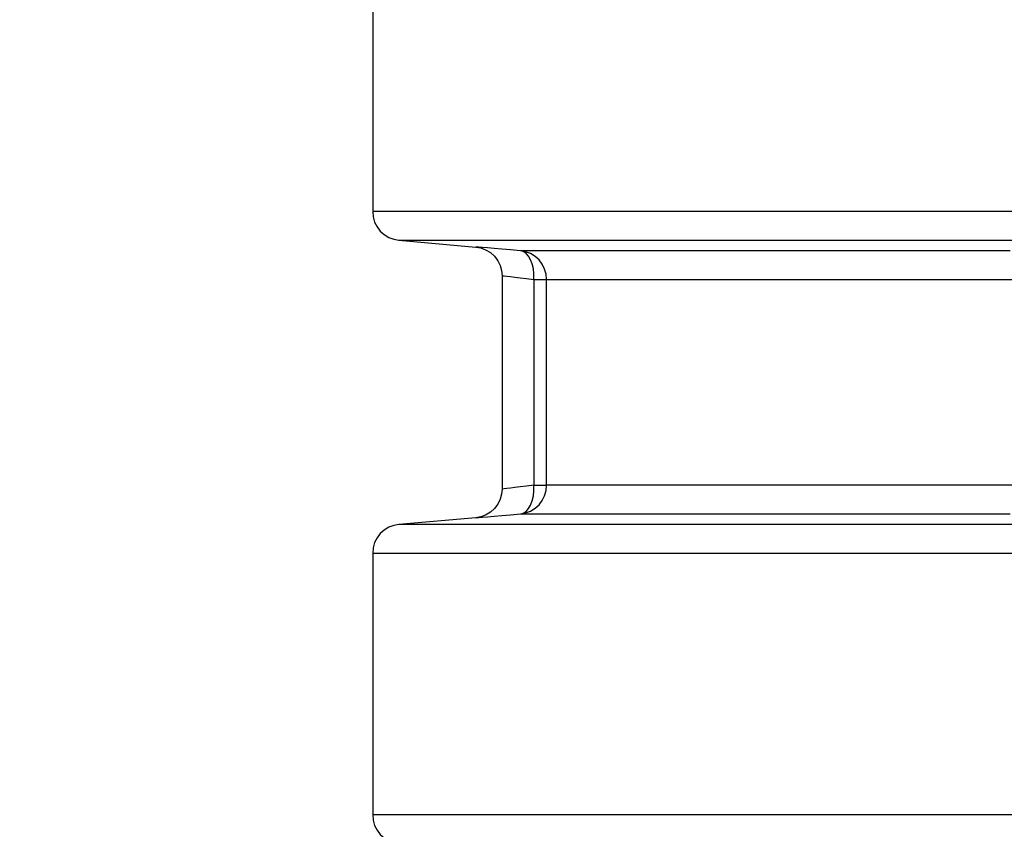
# Model space of a CAD drawing. Header units: millimetres. Extents: x 196 to 1773810, y -221320 to 153872.
# Tile 64 of 256: x 1114322 to 1114664, y -199445 to -199163. Entities that reach past the tile are written whole.
import ezdxf

# ---------------------------------------------------------------- set-up
doc = ezdxf.new("R2010")
doc.units = ezdxf.units.MM
doc.layers.add('00_Основной', color=163, linetype='Continuous', lineweight=40)
doc.layers.add('электрика', color=1, linetype='Continuous', lineweight=140)
doc.styles.add('Times New Roman', font='times.ttf')

msp = doc.modelspace()

# ---------------------------------------------------------------- linework, layer by layer
at = {"layer": '00_Основной', "color": 252, "lineweight": 25, "ltscale": 10}
for p, q in [((1114444.64, -199138.67, 0.2), (1114444.64, -199229.84, 0.2)), ((1114453.77, -199239.8, 0.2), (1114480.51, -199242.15, 0.2)), ((1114489.64, -199252.05, 0.2), (1114489.64, -199326.46, 0.2)), ((1114500.72, -199253.42, 0.2), (1114500.72, -199325.09, 0.2)), ((1114505.15, -199325.09, 0.2), (1114505.15, -199253.42, 0.2)), ((1114480.51, -199336.37, 0.2), (1114453.77, -199338.71, 0.2)), ((1114444.64, -199348.67, 0.2), (1114444.64, -199439.84, 0.2))]:
    msp.add_line(p, q, dxfattribs=at)
at = {"layer": '00_Основной', "color": 252, "lineweight": 25, "ltscale": 10, "elevation": 0.2}
for points in [[(1114444.64, -199229.84), (1114444.81, -199231.69), (1114445.32, -199233.47), (1114446.15, -199235.12), (1114447.26, -199236.6), (1114448.64, -199237.84), (1114450.22, -199238.82), (1114451.95, -199239.46), (1114453.77, -199239.8)], [(1114669.18, -199229.84), (1114657.59, -199229.84), (1114646.29, -199229.84), (1114635.24, -199229.84), (1114624.47, -199229.84), (1114613.98, -199229.84), (1114603.77, -199229.84), (1114593.85, -199229.84), (1114584.21, -199229.84), (1114574.87, -199229.84), (1114565.83, -199229.84), (1114557.09, -199229.84), (1114548.67, -199229.84), (1114540.54, -199229.84), (1114532.72, -199229.84), (1114525.23, -199229.84), (1114518.05, -199229.84), (1114511.19, -199229.84), (1114504.66, -199229.84), (1114498.45, -199229.84), (1114492.56, -199229.84), (1114487.02, -199229.84), (1114481.8, -199229.84), (1114476.91, -199229.84), (1114472.37, -199229.84), (1114468.16, -199229.84), (1114464.3, -199229.84), (1114460.78, -199229.84), (1114457.61, -199229.84), (1114454.77, -199229.84), (1114452.29, -199229.84), (1114450.16, -199229.84), (1114448.37, -199229.84), (1114446.93, -199229.84), (1114445.84, -199229.84), (1114445.09, -199229.84), (1114444.71, -199229.84), (1114444.64, -199229.84)], [(1114453.77, -199239.8), (1114453.86, -199239.8), (1114454.28, -199239.8), (1114455.04, -199239.8), (1114456.17, -199239.8), (1114457.64, -199239.8), (1114459.46, -199239.8), (1114461.62, -199239.8), (1114464.13, -199239.8), (1114466.99, -199239.8), (1114470.2, -199239.8), (1114473.74, -199239.8), (1114477.63, -199239.8), (1114481.86, -199239.8), (1114486.44, -199239.8), (1114491.34, -199239.8), (1114496.58, -199239.8), (1114502.16, -199239.8), (1114508.06, -199239.8), (1114514.29, -199239.8), (1114520.86, -199239.8), (1114527.74, -199239.8), (1114534.94, -199239.8), (1114542.46, -199239.8), (1114550.29, -199239.8), (1114558.45, -199239.8), (1114566.9, -199239.8), (1114575.65, -199239.8), (1114584.71, -199239.8), (1114594.06, -199239.8), (1114603.72, -199239.8), (1114613.65, -199239.8), (1114623.88, -199239.8), (1114634.38, -199239.8), (1114645.16, -199239.8), (1114656.22, -199239.8), (1114667.54, -199239.8)], [(1114480.51, -199242.15), (1114482.22, -199242.44), (1114483.94, -199243.08), (1114485.58, -199244.05), (1114487.02, -199245.35), (1114488.17, -199246.9), (1114489.01, -199248.61), (1114489.48, -199250.37), (1114489.64, -199252.11)], [(1114496.03, -199243.46), (1114492.62, -199243.16), (1114489.56, -199242.91), (1114486.88, -199242.68), (1114484.63, -199242.48), (1114482.85, -199242.34), (1114481.57, -199242.23), (1114480.78, -199242.16), (1114480.51, -199242.15)], [(1114666.45, -199243.46), (1114656.21, -199243.46), (1114646.25, -199243.46), (1114636.56, -199243.46), (1114627.18, -199243.46), (1114618.08, -199243.46), (1114609.29, -199243.46), (1114600.81, -199243.46), (1114592.62, -199243.46), (1114584.75, -199243.46), (1114577.2, -199243.46), (1114569.96, -199243.46), (1114563.05, -199243.46), (1114556.44, -199243.46), (1114550.18, -199243.46), (1114544.24, -199243.46), (1114538.64, -199243.46), (1114533.36, -199243.46), (1114528.42, -199243.46), (1114523.82, -199243.46), (1114519.56, -199243.46), (1114515.65, -199243.46), (1114512.08, -199243.46), (1114508.85, -199243.46), (1114505.97, -199243.46), (1114503.44, -199243.46), (1114501.26, -199243.46), (1114499.42, -199243.46), (1114497.94, -199243.46), (1114496.81, -199243.46), (1114496.03, -199243.46)], [(1114505.15, -199253.42), (1114504.98, -199251.57), (1114504.47, -199249.8), (1114503.64, -199248.14), (1114502.52, -199246.66), (1114501.16, -199245.42), (1114499.58, -199244.45), (1114497.85, -199243.78), (1114496.03, -199243.46)], [(1114500.72, -199253.42), (1114500.73, -199251.53), (1114500.55, -199249.72), (1114500.15, -199248.03), (1114499.6, -199246.55), (1114498.87, -199245.31), (1114498.02, -199244.35), (1114497.05, -199243.73), (1114496.03, -199243.46)], [(1114489.64, -199252.11), (1114489.82, -199252.12), (1114490.38, -199252.19), (1114491.29, -199252.31), (1114492.59, -199252.45), (1114494.1, -199252.63), (1114495.96, -199252.85), (1114498.18, -199253.11), (1114500.72, -199253.42)], [(1114500.72, -199253.42), (1114501.66, -199253.42), (1114502.51, -199253.42), (1114503.26, -199253.42), (1114503.89, -199253.42), (1114504.4, -199253.42), (1114504.8, -199253.42), (1114505.04, -199253.42), (1114505.15, -199253.42)], [(1114505.15, -199253.42), (1114505.94, -199253.42), (1114507.1, -199253.42), (1114508.61, -199253.42), (1114510.5, -199253.42), (1114512.73, -199253.42), (1114515.34, -199253.42), (1114518.29, -199253.42), (1114521.6, -199253.42), (1114525.28, -199253.42), (1114529.31, -199253.42), (1114533.7, -199253.42), (1114538.42, -199253.42), (1114543.5, -199253.42), (1114548.94, -199253.42), (1114554.71, -199253.42), (1114560.82, -199253.42), (1114567.27, -199253.42), (1114574.05, -199253.42), (1114581.18, -199253.42), (1114588.63, -199253.42), (1114596.4, -199253.42), (1114604.5, -199253.42), (1114612.92, -199253.42), (1114621.65, -199253.42), (1114630.7, -199253.42), (1114640.05, -199253.42), (1114649.7, -199253.42), (1114659.65, -199253.42), (1114669.91, -199253.42)], [(1114500.72, -199325.09), (1114498.18, -199325.39), (1114495.98, -199325.66), (1114494.12, -199325.88), (1114492.59, -199326.05), (1114491.31, -199326.21), (1114490.38, -199326.32), (1114489.82, -199326.38), (1114489.64, -199326.4), (1114489.64, -199326.4)], [(1114496.03, -199335.06), (1114497.85, -199334.72), (1114499.58, -199334.07), (1114501.16, -199333.09), (1114502.52, -199331.85), (1114503.64, -199330.37), (1114504.47, -199328.72), (1114504.98, -199326.94), (1114505.15, -199325.09)], [(1114496.03, -199335.06), (1114497.05, -199334.77), (1114498.02, -199334.15), (1114498.87, -199333.2), (1114499.6, -199331.96), (1114500.15, -199330.47), (1114500.55, -199328.79), (1114500.73, -199326.97), (1114500.72, -199325.09)], [(1114500.72, -199325.09), (1114501.66, -199325.09), (1114502.51, -199325.09), (1114503.26, -199325.09), (1114503.89, -199325.09), (1114504.4, -199325.09), (1114504.8, -199325.09), (1114505.04, -199325.09), (1114505.15, -199325.09)], [(1114669.91, -199325.09), (1114659.65, -199325.09), (1114649.7, -199325.09), (1114640.05, -199325.09), (1114630.7, -199325.09), (1114621.65, -199325.09), (1114612.92, -199325.09), (1114604.5, -199325.09), (1114596.4, -199325.09), (1114588.63, -199325.09), (1114581.18, -199325.09), (1114574.05, -199325.09), (1114567.27, -199325.09), (1114560.82, -199325.09), (1114554.71, -199325.09), (1114548.94, -199325.09), (1114543.5, -199325.09), (1114538.42, -199325.09), (1114533.7, -199325.09), (1114529.31, -199325.09), (1114525.28, -199325.09), (1114521.6, -199325.09), (1114518.29, -199325.09), (1114515.34, -199325.09), (1114512.73, -199325.09), (1114510.5, -199325.09), (1114508.61, -199325.09), (1114507.1, -199325.09), (1114505.94, -199325.09), (1114505.15, -199325.09)], [(1114489.64, -199326.4), (1114489.48, -199328.14), (1114489.01, -199329.9), (1114488.17, -199331.61), (1114487.02, -199333.16), (1114485.58, -199334.45), (1114483.94, -199335.44), (1114482.22, -199336.07), (1114480.51, -199336.37)], [(1114480.51, -199336.37), (1114480.51, -199336.37), (1114480.78, -199336.34), (1114481.56, -199336.28), (1114482.85, -199336.17), (1114484.64, -199336.01), (1114486.88, -199335.83), (1114489.54, -199335.6), (1114492.62, -199335.34), (1114496.03, -199335.06)], [(1114496.03, -199335.06), (1114496.81, -199335.06), (1114497.94, -199335.06), (1114499.42, -199335.06), (1114501.26, -199335.06), (1114503.44, -199335.06), (1114505.97, -199335.06), (1114508.85, -199335.06), (1114512.08, -199335.06), (1114515.65, -199335.06), (1114519.56, -199335.06), (1114523.82, -199335.06), (1114528.42, -199335.06), (1114533.36, -199335.06), (1114538.64, -199335.06), (1114544.24, -199335.06), (1114550.18, -199335.06), (1114556.44, -199335.06), (1114563.05, -199335.06), (1114569.96, -199335.06), (1114577.2, -199335.06), (1114584.75, -199335.06), (1114592.62, -199335.06), (1114600.81, -199335.06), (1114609.29, -199335.06), (1114618.08, -199335.06), (1114627.18, -199335.06), (1114636.56, -199335.06), (1114646.25, -199335.06), (1114656.21, -199335.06), (1114666.45, -199335.06)], [(1114453.77, -199338.71), (1114451.95, -199339.03), (1114450.22, -199339.7), (1114448.64, -199340.67), (1114447.26, -199341.91), (1114446.15, -199343.38), (1114445.32, -199345.04), (1114444.81, -199346.82), (1114444.64, -199348.67)], [(1114671.86, -199338.71), (1114657.04, -199338.71), (1114642.68, -199338.71), (1114628.76, -199338.71), (1114615.34, -199338.71), (1114602.39, -199338.71), (1114589.94, -199338.71), (1114577.99, -199338.71), (1114566.53, -199338.71), (1114555.61, -199338.71), (1114545.2, -199338.71), (1114535.32, -199338.71), (1114525.99, -199338.71), (1114517.2, -199338.71), (1114508.94, -199338.71), (1114501.27, -199338.71), (1114494.14, -199338.71), (1114487.58, -199338.71), (1114481.58, -199338.71), (1114476.18, -199338.71), (1114471.34, -199338.71), (1114467.08, -199338.71), (1114463.41, -199338.71), (1114460.33, -199338.71), (1114457.84, -199338.71), (1114455.94, -199338.71), (1114454.63, -199338.71), (1114453.91, -199338.71), (1114453.77, -199338.71)], [(1114444.64, -199348.67), (1114444.66, -199348.67), (1114445.08, -199348.67), (1114446.1, -199348.67), (1114447.72, -199348.67), (1114449.93, -199348.67), (1114452.76, -199348.67), (1114456.16, -199348.67), (1114460.16, -199348.67), (1114464.75, -199348.67), (1114469.93, -199348.67), (1114475.7, -199348.67), (1114482.04, -199348.67), (1114488.95, -199348.67), (1114496.43, -199348.67), (1114504.48, -199348.67), (1114513.08, -199348.67), (1114522.25, -199348.67), (1114531.96, -199348.67), (1114542.2, -199348.67), (1114552.98, -199348.67), (1114564.29, -199348.67), (1114576.11, -199348.67), (1114588.45, -199348.67), (1114601.28, -199348.67), (1114614.61, -199348.67), (1114628.41, -199348.67), (1114642.7, -199348.67), (1114657.45, -199348.67), (1114672.65, -199348.67)], [(1114444.64, -199439.84), (1114444.81, -199441.69), (1114445.32, -199443.47), (1114446.15, -199445.12), (1114447.26, -199446.6), (1114448.64, -199447.84), (1114450.22, -199448.8), (1114451.95, -199449.47), (1114453.77, -199449.8)], [(1114669.78, -199439.84), (1114654.7, -199439.84), (1114640.06, -199439.84), (1114625.9, -199439.84), (1114612.2, -199439.84), (1114598.99, -199439.84), (1114586.27, -199439.84), (1114574.05, -199439.84), (1114562.34, -199439.84), (1114551.14, -199439.84), (1114540.47, -199439.84), (1114530.34, -199439.84), (1114520.74, -199439.84), (1114511.68, -199439.84), (1114503.19, -199439.84), (1114495.24, -199439.84), (1114487.85, -199439.84), (1114481.05, -199439.84), (1114474.8, -199439.84), (1114469.14, -199439.84), (1114464.06, -199439.84), (1114459.56, -199439.84), (1114455.65, -199439.84), (1114452.33, -199439.84), (1114449.59, -199439.84), (1114447.46, -199439.84), (1114445.92, -199439.84), (1114444.98, -199439.84), (1114444.64, -199439.84), (1114444.64, -199439.84)]]:
    msp.add_lwpolyline(points, dxfattribs=at)

# ---------------------------------------------------------------- texts
at = {"layer": 'электрика', "color": 0, "lineweight": 25, "char_height": 250, "width": 1668.47, "attachment_point": 1, "style": 'Times New Roman'}
for s, insert in [('\\pi-99.61502;{\\LВА47-29-3Р}\\P\\pi525.92572;32А', (999053.72, -198767.36)), ('\\pi-99.61502;{\\LВА47-29-3Р}\\P\\pi525.92572;32А', (1003187.88, -198767.36)), ('\\pi-99.61502;{\\LВА88-33-3Р}\\P\\pi447.78945;125А', (1012479.68, -198793.24))]:
    msp.add_mtext(s, dxfattribs=dict(at, insert=insert))
at = {"layer": 'электрика', "color": 0, "lineweight": 18, "attachment_point": 1, "style": 'Times New Roman'}
for s, insert, char_height, width in [('\\pi-51.49887;{\\LВА47-29-3Р}\\P\\pi569.44561;40А', (1023245.58, -198876.59), 250, 1764.7023), ('\\pi-99.61502;{\\LВА47-29-3Р}\\P\\pi540.07496;16А', (1055739.19, -198876.59), 250, 1668.47), ('\\pi49.56334;{\\LВА47-29-1Р}\\P\\pi817.19131;16А', (1048383.17, -198876.59), 300, 2340.3668)]:
    msp.add_mtext(s, dxfattribs=dict(at, insert=insert, char_height=char_height, width=width))

doc.saveas('drawing.dxf')
